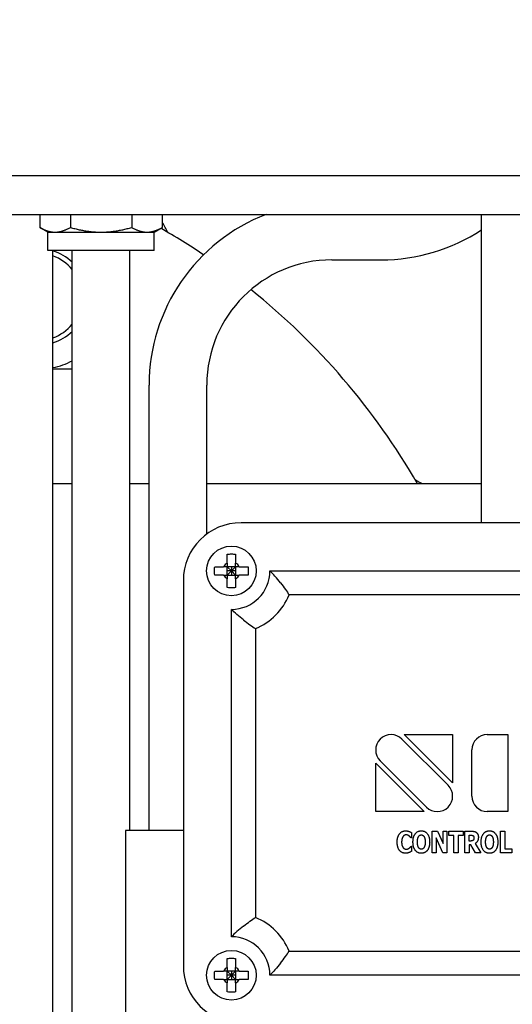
# Paper-space layout 'SHEET_1' of a CAD drawing. Header units: inches. Extents: x 4 to 540, y 12 to 340.
# Tile 10 of 116: x 65.96 to 69.17, y 127.82 to 134.22. Entities that reach past the tile are written whole.
import ezdxf

# ---------------------------------------------------------------- set-up
doc = ezdxf.new("R2010")
doc.units = ezdxf.units.IN
doc.header["$LTSCALE"] = 16
doc.header["$MEASUREMENT"] = 0
doc.layers.get('0').update_dxf_attribs({"lineweight": 25})

psp = doc.layouts.new('SHEET_1')

# ---------------------------------------------------------------- linework, layer by layer
for p, q in [((71.5156, 133.201), (61.2107, 133.201)), ((61.2107, 132.951), (71.6024, 132.951)), ((66.0944, 132.951), (66.0944, 132.8665)), ((66.2936, 132.951), (66.2936, 132.8665)), ((66.692, 132.951), (66.692, 132.8665)), ((66.8912, 132.951), (66.8912, 132.8665)), ((68.9652, 130.9489), (68.9652, 132.951)), ((66.1478, 132.8357), (66.0944, 132.8665)), ((66.8378, 132.8357), (66.8912, 132.8665)), ((66.1478, 132.8357), (66.194, 132.8357)), ((66.1478, 132.7157), (66.1478, 132.8357)), ((66.194, 132.8357), (66.4928, 132.8357)), ((66.4928, 132.8357), (66.7916, 132.8357)), ((66.7916, 132.8357), (66.8378, 132.8357)), ((66.8378, 132.7157), (66.8378, 132.8357)), ((66.8378, 132.7157), (66.1478, 132.7157)), ((66.1803, 115.3885), (66.1803, 132.7157)), ((66.3053, 115.3885), (66.3053, 132.7157)), ((66.6803, 128.951), (66.6803, 132.7157)), ((67.9928, 132.6556), (68.3124, 132.6556)), ((66.8053, 128.951), (66.8053, 131.8431)), ((67.1803, 130.8758), (67.1803, 131.8431)), ((66.3053, 131.201), (66.1803, 131.201)), ((66.8053, 131.201), (66.6803, 131.201)), ((68.9652, 131.201), (67.1803, 131.201)), ((70.9027, 130.9489), (67.4027, 130.9489)), ((67.3672, 130.6634), (67.3132, 130.6634)), ((67.3132, 130.6634), (67.3402, 130.6364)), ((67.3132, 130.6094), (67.3132, 130.6634)), ((67.3402, 130.6364), (67.3132, 130.6364)), ((67.3402, 130.6364), (67.3132, 130.6094)), ((67.3132, 130.6094), (67.3672, 130.6094)), ((67.3402, 130.6634), (67.3402, 130.6364)), ((67.3402, 130.6364), (67.3672, 130.6634)), ((67.3402, 130.6364), (67.3402, 130.6094)), ((67.3672, 130.6364), (67.3402, 130.6364)), ((67.3672, 130.6094), (67.3402, 130.6364)), ((67.3672, 130.6634), (67.3672, 130.6094)), ((67.5902, 130.6364), (70.7152, 130.6364)), ((67.0277, 130.5739), (67.0277, 128.0739)), ((70.5902, 130.4802), (67.7152, 130.4802)), ((67.3402, 128.2614), (67.3402, 130.3864)), ((67.4965, 130.2614), (67.4965, 128.3864)), ((68.4485, 129.5446), (68.7485, 129.2446)), ((68.4634, 129.5739), (68.7777, 129.5739)), ((68.7777, 129.2596), (68.4634, 129.5739)), ((68.7777, 129.5739), (68.7777, 129.2596)), ((69.0027, 129.5739), (69.1371, 129.5739)), ((69.1371, 129.5739), (69.1371, 129.0739)), ((68.9027, 129.1739), (68.9027, 129.4739)), ((68.2777, 129.0739), (68.2777, 129.3883)), ((68.2777, 129.3883), (68.5921, 129.0739)), ((68.607, 129.1032), (68.307, 129.4032)), ((68.5921, 129.0739), (68.2777, 129.0739)), ((69.1371, 129.0739), (69.0027, 129.0739)), ((66.6527, 128.951), (66.6527, 126.951)), ((67.0277, 128.951), (66.6527, 128.951)), ((68.6448, 128.806), (68.6448, 128.946)), ((68.6448, 128.946), (68.6793, 128.946)), ((68.6793, 128.946), (68.715, 128.8658)), ((68.715, 128.8658), (68.715, 128.946)), ((68.715, 128.946), (68.7407, 128.946)), ((68.7407, 128.946), (68.7407, 128.806)), ((68.7518, 128.9193), (68.7518, 128.946)), ((68.7518, 128.946), (68.846, 128.946)), ((68.846, 128.946), (68.846, 128.9193)), ((68.8575, 128.806), (68.8575, 128.946)), ((68.8575, 128.946), (68.9026, 128.946)), ((69.0877, 128.806), (69.0877, 128.946)), ((69.0877, 128.946), (69.1159, 128.946)), ((69.1159, 128.946), (69.1159, 128.8326)), ((68.5098, 128.9037), (68.507, 128.9037)), ((68.5098, 128.937), (68.5098, 128.9037)), ((68.7137, 128.806), (68.6705, 128.9036)), ((68.6705, 128.9036), (68.6705, 128.806)), ((68.7848, 128.9193), (68.7518, 128.9193)), ((68.7848, 128.806), (68.7848, 128.9193)), ((68.846, 128.9193), (68.813, 128.9193)), ((68.813, 128.9193), (68.813, 128.806)), ((68.8854, 128.8826), (68.8854, 128.9202)), ((68.8854, 128.9202), (68.8949, 128.9202)), ((68.8935, 128.8826), (68.8854, 128.8826)), ((68.5073, 128.8482), (68.5098, 128.8482)), ((68.5098, 128.8482), (68.5098, 128.8153)), ((68.8955, 128.8574), (68.8854, 128.8574)), ((68.8854, 128.8574), (68.8854, 128.806)), ((68.9267, 128.806), (68.8955, 128.8574)), ((68.9233, 128.8656), (68.961, 128.806)), ((69.1159, 128.8326), (69.1624, 128.8326)), ((69.1624, 128.8326), (69.1624, 128.806)), ((68.6705, 128.806), (68.6448, 128.806)), ((68.7407, 128.806), (68.7137, 128.806)), ((68.813, 128.806), (68.7848, 128.806)), ((68.8854, 128.806), (68.8575, 128.806)), ((68.961, 128.806), (68.9267, 128.806)), ((69.1624, 128.806), (69.0877, 128.806)), ((67.7152, 128.1677), (70.5902, 128.1677)), ((67.3672, 128.0384), (67.3132, 128.0384)), ((67.3132, 128.0384), (67.3402, 128.0114)), ((67.3132, 127.9844), (67.3132, 128.0384)), ((67.3402, 128.0114), (67.3132, 128.0114)), ((67.3402, 128.0114), (67.3132, 127.9844)), ((67.3132, 127.9844), (67.3672, 127.9844)), ((67.3402, 128.0384), (67.3402, 128.0114)), ((67.3402, 128.0114), (67.3672, 128.0384)), ((67.3402, 128.0114), (67.3402, 127.9844)), ((67.3672, 128.0114), (67.3402, 128.0114)), ((67.3672, 127.9844), (67.3402, 128.0114)), ((67.3672, 128.0384), (67.3672, 127.9844)), ((70.7152, 128.0114), (67.5902, 128.0114))]:
    psp.add_line(p, q)
for centre in [(67.3402, 130.6364), (67.3402, 128.0114)]:
    psp.add_circle(centre, 0.161)
for centre, radius, start, end in [((68.3182, 131.951), 4.567, 0, 90), ((68.3182, 131.951), 3.433, 0, 90), ((67.9928, 131.8431), 1.1875, 111.09763, 180), ((64.6527, 128.951), 4.5, 56.15688, 60.31986), ((66.0878, 132.4156), 0.9375, 26.52537, 31.02934), ((68.3124, 133.8431), 1.1875, 270, 303.35294), ((66.0878, 132.4156), 0.3125, 45.89936, 72.78646), ((66.0878, 132.4156), 0.2812, 39.35377, 70.80311), ((67.9928, 131.8431), 0.8125, 90, 180), ((64.6527, 128.951), 4.5, 30, 51.29053), ((66.0878, 132.4156), 0.2813, 289.19689, 320.64623), ((66.0878, 132.4156), 0.3125, 287.21354, 314.10064), ((66.0878, 132.4156), 0.4688, 281.37848, 297.64211), ((68.1173, 130.3861), 0.9375, 60.37349, 63.47463), ((67.4027, 130.5739), 0.375, 90, 180), ((67.3402, 130.6364), 0.0574, 118.05918, 151.94082), ((67.3402, 130.6364), 0.0574, 28.05918, 61.94082), ((67.3402, 130.6364), 0.0574, 208.05918, 241.94082), ((67.3402, 130.6364), 0.25, 270, 0), ((67.3402, 130.6364), 0.0574, 298.05918, 331.94082), ((67.3402, 130.6364), 0.4062, 292.61986, 337.38014), ((68.3777, 129.4739), 0.1, 45, 225), ((69.0027, 129.4739), 0.1, 90, 180), ((68.6777, 129.1739), 0.1, 225, 45), ((69.0027, 129.1739), 0.1, 180, 270), ((67.3402, 128.0114), 0.4063, 22.61986, 67.38014), ((67.3402, 128.0114), 0.25, 0, 90), ((67.4027, 128.0739), 0.375, 180, 270), ((67.3402, 128.0114), 0.0574, 118.05918, 151.94082), ((67.3402, 128.0114), 0.0574, 28.05918, 61.94082), ((67.3402, 128.0114), 0.0574, 208.05918, 241.94082), ((67.3402, 128.0114), 0.0574, 298.05918, 331.94082)]:
    psp.add_arc(centre, radius, start, end)
for points, weights in [([(66.0944, 132.8665), (66.1478, 132.8357), (66.194, 132.8357)], [1, 1.0379548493, 1]), ([(66.194, 132.8357), (66.2402, 132.8357), (66.2936, 132.8665)], [1, 1.0379548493, 1]), ([(66.2936, 132.8665), (66.4003, 132.8357), (66.4928, 132.8357)], [1, 1.0379548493, 1]), ([(66.4928, 132.8357), (66.5852, 132.8357), (66.692, 132.8665)], [1, 1.0379548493, 1]), ([(66.692, 132.8665), (66.7453, 132.8357), (66.7916, 132.8357)], [1, 1.0379548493, 1]), ([(66.7916, 132.8357), (66.8378, 132.8357), (66.8912, 132.8665)], [1, 1.0379548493, 1]), ([(66.3053, 131.9468), (66.2403, 131.9468), (66.1803, 131.9468)], [1.10022757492, 1.08596602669, 1.05495733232]), ([(67.3132, 130.6871), (67.3132, 130.6729), (67.3132, 130.6634)], [1, 1.17442042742, 1.29480091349]), ([(67.3672, 130.6634), (67.3672, 130.6729), (67.3672, 130.6871)], [1.29480091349, 1.17442042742, 1]), ([(67.3132, 130.6634), (67.3038, 130.6634), (67.2896, 130.6634)], [1.29480091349, 1.17442042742, 1]), ([(67.2896, 130.6094), (67.3038, 130.6094), (67.3132, 130.6094)], [1, 1.17442042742, 1.29480091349]), ([(67.3132, 130.6094), (67.3132, 130.6), (67.3132, 130.5858)], [1.29480091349, 1.17442042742, 1]), ([(67.3909, 130.6634), (67.3767, 130.6634), (67.3672, 130.6634)], [1, 1.17442042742, 1.29480091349]), ([(67.3672, 130.6094), (67.3767, 130.6094), (67.3909, 130.6094)], [1.29480091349, 1.17442042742, 1]), ([(67.3672, 130.5858), (67.3672, 130.6), (67.3672, 130.6094)], [1, 1.17442042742, 1.29480091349]), ([(67.3132, 128.0621), (67.3132, 128.0479), (67.3132, 128.0384)], [1, 1.17442042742, 1.29480091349]), ([(67.3672, 128.0384), (67.3672, 128.0479), (67.3672, 128.0621)], [1.29480091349, 1.17442042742, 1]), ([(67.3132, 128.0384), (67.3038, 128.0384), (67.2896, 128.0384)], [1.29480091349, 1.17442042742, 1]), ([(67.2896, 127.9844), (67.3038, 127.9844), (67.3132, 127.9844)], [1, 1.17442042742, 1.29480091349]), ([(67.3132, 127.9844), (67.3132, 127.975), (67.3132, 127.9608)], [1.29480091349, 1.17442042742, 1]), ([(67.3909, 128.0384), (67.3767, 128.0384), (67.3672, 128.0384)], [1, 1.17442042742, 1.29480091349]), ([(67.3672, 127.9844), (67.3767, 127.9844), (67.3909, 127.9844)], [1.29480091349, 1.17442042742, 1]), ([(67.3672, 127.9608), (67.3672, 127.975), (67.3672, 127.9844)], [1, 1.17442042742, 1.29480091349])]:
    psp.add_rational_spline(points, weights, degree=2)
for points, knots in [([(67.3132, 130.7452), (67.3225, 130.7459), (67.3316, 130.7462), (67.3402, 130.7462), (67.3489, 130.7462), (67.358, 130.7459), (67.3672, 130.7452)], [-0.0659889, -0.0659889, -0.0659889, -0.0659889, 0, 0, 0, 0.0659889, 0.0659889, 0.0659889, 0.0659889]), ([(67.3132, 130.6871), (67.3132, 130.6978), (67.3132, 130.7095), (67.3132, 130.7293), (67.3132, 130.7375), (67.3132, 130.7452)], [0.1209363, 0.1209363, 0.1209363, 0.1209363, 0.2025367, 0.2025367, 0.2617504, 0.2617504, 0.2617504, 0.2617504]), ([(67.3672, 130.7452), (67.3672, 130.7375), (67.3672, 130.7293), (67.3672, 130.7095), (67.3672, 130.6978), (67.3672, 130.6871)], [-0.2617504, -0.2617504, -0.2617504, -0.2617504, -0.2025367, -0.2025367, -0.1209363, -0.1209363, -0.1209363, -0.1209363]), ([(67.2315, 130.6094), (67.2308, 130.6187), (67.2305, 130.6278), (67.2305, 130.6364), (67.2305, 130.6451), (67.2308, 130.6542), (67.2315, 130.6634)], [-0.0659889, -0.0659889, -0.0659889, -0.0659889, 0, 0, 0, 0.0659889, 0.0659889, 0.0659889, 0.0659889]), ([(67.2315, 130.6634), (67.2392, 130.6634), (67.2474, 130.6634), (67.2672, 130.6634), (67.2789, 130.6634), (67.2896, 130.6634)], [-0.2617504, -0.2617504, -0.2617504, -0.2617504, -0.2025367, -0.2025367, -0.1209363, -0.1209363, -0.1209363, -0.1209363]), ([(67.2896, 130.6094), (67.2789, 130.6094), (67.2672, 130.6094), (67.2474, 130.6094), (67.2392, 130.6094), (67.2315, 130.6094)], [0.1209363, 0.1209363, 0.1209363, 0.1209363, 0.2025367, 0.2025367, 0.2617504, 0.2617504, 0.2617504, 0.2617504]), ([(67.3909, 130.6634), (67.4016, 130.6634), (67.4133, 130.6634), (67.4331, 130.6634), (67.4413, 130.6634), (67.449, 130.6634)], [0.1209363, 0.1209363, 0.1209363, 0.1209363, 0.2025367, 0.2025367, 0.2617504, 0.2617504, 0.2617504, 0.2617504]), ([(67.449, 130.6094), (67.4413, 130.6094), (67.4331, 130.6094), (67.4133, 130.6094), (67.4016, 130.6094), (67.3909, 130.6094)], [-0.2617504, -0.2617504, -0.2617504, -0.2617504, -0.2025367, -0.2025367, -0.1209363, -0.1209363, -0.1209363, -0.1209363]), ([(67.449, 130.6634), (67.4497, 130.6542), (67.45, 130.6451), (67.45, 130.6364), (67.45, 130.6278), (67.4497, 130.6187), (67.449, 130.6094)], [-0.0659889, -0.0659889, -0.0659889, -0.0659889, 0, 0, 0, 0.0659889, 0.0659889, 0.0659889, 0.0659889]), ([(67.6589, 130.5583), (67.6589, 130.5584), (67.6588, 130.5585), (67.6471, 130.5734), (67.6351, 130.5879), (67.6119, 130.6141), (67.6006, 130.6261), (67.5902, 130.6364)], [-0.0007864, -0.0007864, -0.0007864, -0.0007864, 0, 0, 0.1434215, 0.1434215, 0.2789579, 0.2789579, 0.2789579, 0.2789579]), ([(67.3132, 130.5277), (67.3132, 130.5354), (67.3132, 130.5436), (67.3132, 130.5634), (67.3132, 130.5751), (67.3132, 130.5858)], [-0.2617504, -0.2617504, -0.2617504, -0.2617504, -0.2025367, -0.2025367, -0.1209363, -0.1209363, -0.1209363, -0.1209363]), ([(67.3672, 130.5858), (67.3672, 130.5751), (67.3672, 130.5634), (67.3672, 130.5436), (67.3672, 130.5354), (67.3672, 130.5277)], [0.1209363, 0.1209363, 0.1209363, 0.1209363, 0.2025367, 0.2025367, 0.2617504, 0.2617504, 0.2617504, 0.2617504]), ([(67.6589, 130.5583), (67.659, 130.5582), (67.6591, 130.5582), (67.6701, 130.544), (67.6808, 130.5297), (67.6997, 130.5032), (67.7081, 130.4909), (67.7152, 130.4802)], [-0.0007866, -0.0007866, -0.0007866, -0.0007866, 0, 0, 0.1358316, 0.1358316, 0.2620571, 0.2620571, 0.2620571, 0.2620571]), ([(67.3672, 130.5277), (67.358, 130.527), (67.3489, 130.5267), (67.3402, 130.5267), (67.3316, 130.5267), (67.3225, 130.527), (67.3132, 130.5277)], [-0.0659889, -0.0659889, -0.0659889, -0.0659889, 0, 0, 0, 0.0659889, 0.0659889, 0.0659889, 0.0659889]), ([(67.4184, 130.3177), (67.4183, 130.3178), (67.4182, 130.3179), (67.4033, 130.3296), (67.3888, 130.3416), (67.3626, 130.3648), (67.3506, 130.3761), (67.3402, 130.3864)], [-0.2785068, -0.2785068, -0.2785068, -0.2785068, -0.2777239, -0.2777239, -0.1349369, -0.1349369, 0, 0, 0, 0]), ([(67.4184, 130.3177), (67.4184, 130.3177), (67.4185, 130.3176), (67.4326, 130.3066), (67.4469, 130.2959), (67.4735, 130.277), (67.4857, 130.2686), (67.4965, 130.2614)], [-0.2616184, -0.2616184, -0.2616184, -0.2616184, -0.2608354, -0.2608354, -0.125637, -0.125637, 0, 0, 0, 0]), ([(67.4184, 128.3301), (67.4184, 128.3302), (67.4185, 128.3303), (67.4326, 128.3413), (67.4469, 128.352), (67.4735, 128.3709), (67.4857, 128.3793), (67.4965, 128.3864)], [-0.0007866, -0.0007866, -0.0007866, -0.0007866, 0, 0, 0.1358315, 0.1358315, 0.2620571, 0.2620571, 0.2620571, 0.2620571]), ([(67.4184, 128.3301), (67.4183, 128.3301), (67.4182, 128.33), (67.4033, 128.3183), (67.3888, 128.3062), (67.3626, 128.2831), (67.3506, 128.2718), (67.3402, 128.2614)], [-0.0007864, -0.0007864, -0.0007864, -0.0007864, 0, 0, 0.1434214, 0.1434214, 0.2789579, 0.2789579, 0.2789579, 0.2789579]), ([(67.3132, 128.1202), (67.3225, 128.1209), (67.3316, 128.1212), (67.3402, 128.1212), (67.3489, 128.1212), (67.358, 128.1209), (67.3672, 128.1202)], [-0.0659889, -0.0659889, -0.0659889, -0.0659889, 0, 0, 0, 0.0659889, 0.0659889, 0.0659889, 0.0659889]), ([(67.3132, 128.0621), (67.3132, 128.0728), (67.3132, 128.0845), (67.3132, 128.1043), (67.3132, 128.1125), (67.3132, 128.1202)], [0.1209363, 0.1209363, 0.1209363, 0.1209363, 0.2025367, 0.2025367, 0.2617504, 0.2617504, 0.2617504, 0.2617504]), ([(67.3672, 128.1202), (67.3672, 128.1125), (67.3672, 128.1043), (67.3672, 128.0845), (67.3672, 128.0728), (67.3672, 128.0621)], [-0.2617504, -0.2617504, -0.2617504, -0.2617504, -0.2025367, -0.2025367, -0.1209363, -0.1209363, -0.1209363, -0.1209363]), ([(67.6589, 128.0896), (67.659, 128.0896), (67.6591, 128.0897), (67.6701, 128.1038), (67.6808, 128.1181), (67.6997, 128.1447), (67.7081, 128.1569), (67.7152, 128.1677)], [-0.2616184, -0.2616184, -0.2616184, -0.2616184, -0.2608354, -0.2608354, -0.125637, -0.125637, 0, 0, 0, 0]), ([(67.6589, 128.0896), (67.6589, 128.0895), (67.6588, 128.0894), (67.6471, 128.0745), (67.6351, 128.06), (67.6119, 128.0338), (67.6006, 128.0218), (67.5902, 128.0114)], [-0.2785068, -0.2785068, -0.2785068, -0.2785068, -0.2777239, -0.2777239, -0.1349369, -0.1349369, 0, 0, 0, 0]), ([(67.2315, 127.9844), (67.2308, 127.9937), (67.2305, 128.0028), (67.2305, 128.0114), (67.2305, 128.0201), (67.2308, 128.0292), (67.2315, 128.0384)], [-0.0659889, -0.0659889, -0.0659889, -0.0659889, 0, 0, 0, 0.0659889, 0.0659889, 0.0659889, 0.0659889]), ([(67.2315, 128.0384), (67.2392, 128.0384), (67.2474, 128.0384), (67.2672, 128.0384), (67.2789, 128.0384), (67.2896, 128.0384)], [-0.2617504, -0.2617504, -0.2617504, -0.2617504, -0.2025367, -0.2025367, -0.1209363, -0.1209363, -0.1209363, -0.1209363]), ([(67.2896, 127.9844), (67.2789, 127.9844), (67.2672, 127.9844), (67.2474, 127.9844), (67.2392, 127.9844), (67.2315, 127.9844)], [0.1209363, 0.1209363, 0.1209363, 0.1209363, 0.2025367, 0.2025367, 0.2617504, 0.2617504, 0.2617504, 0.2617504]), ([(67.3909, 128.0384), (67.4016, 128.0384), (67.4133, 128.0384), (67.4331, 128.0384), (67.4413, 128.0384), (67.449, 128.0384)], [0.1209363, 0.1209363, 0.1209363, 0.1209363, 0.2025367, 0.2025367, 0.2617504, 0.2617504, 0.2617504, 0.2617504]), ([(67.449, 127.9844), (67.4413, 127.9844), (67.4331, 127.9844), (67.4133, 127.9844), (67.4016, 127.9844), (67.3909, 127.9844)], [-0.2617504, -0.2617504, -0.2617504, -0.2617504, -0.2025367, -0.2025367, -0.1209363, -0.1209363, -0.1209363, -0.1209363]), ([(67.449, 128.0384), (67.4497, 128.0292), (67.45, 128.0201), (67.45, 128.0114), (67.45, 128.0028), (67.4497, 127.9937), (67.449, 127.9844)], [-0.0659889, -0.0659889, -0.0659889, -0.0659889, 0, 0, 0, 0.0659889, 0.0659889, 0.0659889, 0.0659889]), ([(67.3132, 127.9027), (67.3132, 127.9104), (67.3132, 127.9186), (67.3132, 127.9384), (67.3132, 127.9501), (67.3132, 127.9608)], [-0.2617504, -0.2617504, -0.2617504, -0.2617504, -0.2025367, -0.2025367, -0.1209363, -0.1209363, -0.1209363, -0.1209363]), ([(67.3672, 127.9608), (67.3672, 127.9501), (67.3672, 127.9384), (67.3672, 127.9186), (67.3672, 127.9104), (67.3672, 127.9027)], [0.1209363, 0.1209363, 0.1209363, 0.1209363, 0.2025367, 0.2025367, 0.2617504, 0.2617504, 0.2617504, 0.2617504]), ([(67.3672, 127.9027), (67.358, 127.902), (67.3489, 127.9017), (67.3402, 127.9017), (67.3316, 127.9017), (67.3225, 127.902), (67.3132, 127.9027)], [-0.0659889, -0.0659889, -0.0659889, -0.0659889, 0, 0, 0, 0.0659889, 0.0659889, 0.0659889, 0.0659889])]:
    psp.add_open_spline(points, degree=3, knots=knots)
for points in [[(68.4171, 128.8759), (68.4171, 128.9091), (68.4468, 128.9487), (68.4719, 128.9487)], [(68.4719, 128.9487), (68.4786, 128.9487), (68.4893, 128.9468), (68.4942, 128.9452)], [(68.4942, 128.9452), (68.498, 128.9437), (68.5071, 128.9388), (68.5098, 128.937)], [(68.5198, 128.876), (68.5198, 128.9097), (68.5486, 128.9489), (68.574, 128.9489)], [(68.574, 128.9489), (68.5992, 128.9489), (68.6283, 128.9099), (68.6283, 128.876)], [(68.9026, 128.946), (68.9119, 128.946), (68.9257, 128.943), (68.9316, 128.9385)], [(68.9627, 128.876), (68.9627, 128.9097), (68.9915, 128.9489), (69.0169, 128.9489)], [(69.0169, 128.9489), (69.0421, 128.9489), (69.0712, 128.9099), (69.0712, 128.876)], [(68.4719, 128.8033), (68.4467, 128.8033), (68.4171, 128.8414), (68.4171, 128.8759)], [(68.4557, 128.9117), (68.4515, 128.9064), (68.4462, 128.8881), (68.4462, 128.8758)], [(68.4462, 128.8758), (68.4462, 128.8627), (68.4517, 128.8449), (68.4563, 128.8395)], [(68.4765, 128.9225), (68.4704, 128.9225), (68.4602, 128.9177), (68.4557, 128.9117)], [(68.4948, 128.9152), (68.491, 128.9183), (68.4816, 128.9225), (68.4765, 128.9225)], [(68.507, 128.9037), (68.5049, 128.9059), (68.4988, 128.9123), (68.4948, 128.9152)], [(68.574, 128.803), (68.5486, 128.803), (68.5198, 128.8424), (68.5198, 128.876)], [(68.5488, 128.876), (68.5488, 128.8885), (68.5531, 128.9065), (68.5565, 128.912)], [(68.5564, 128.8403), (68.5529, 128.846), (68.5488, 128.8631), (68.5488, 128.876)], [(68.5565, 128.912), (68.5605, 128.9179), (68.5689, 128.9225), (68.574, 128.9225)], [(68.574, 128.9225), (68.5789, 128.9225), (68.588, 128.9175), (68.5916, 128.9117)], [(68.6283, 128.876), (68.6283, 128.842), (68.5992, 128.803), (68.574, 128.803)], [(68.5916, 128.9117), (68.5951, 128.9062), (68.5992, 128.8886), (68.5992, 128.876)], [(68.5992, 128.876), (68.5992, 128.8628), (68.5953, 128.8466), (68.5917, 128.8405)], [(68.9105, 128.8872), (68.9077, 128.8844), (68.8994, 128.8826), (68.8935, 128.8826)], [(68.8949, 128.9202), (68.8997, 128.9202), (68.9062, 128.9194), (68.9088, 128.9181)], [(68.9088, 128.9181), (68.9126, 128.916), (68.9159, 128.9084), (68.9159, 128.9031)], [(68.9159, 128.9031), (68.9159, 128.8972), (68.9132, 128.8899), (68.9105, 128.8872)], [(68.9447, 128.9075), (68.9447, 128.8915), (68.9331, 128.8715), (68.9233, 128.8656)], [(68.9316, 128.9385), (68.9376, 128.9337), (68.9447, 128.9189), (68.9447, 128.9075)], [(69.0169, 128.803), (68.9915, 128.803), (68.9627, 128.8424), (68.9627, 128.876)], [(68.9918, 128.876), (68.9918, 128.8885), (68.9961, 128.9065), (68.9995, 128.912)], [(68.9994, 128.8403), (68.9958, 128.846), (68.9918, 128.8631), (68.9918, 128.876)], [(68.9995, 128.912), (69.0034, 128.9179), (69.0118, 128.9225), (69.0169, 128.9225)], [(69.0169, 128.9225), (69.0218, 128.9225), (69.0309, 128.9175), (69.0345, 128.9117)], [(69.0712, 128.876), (69.0712, 128.842), (69.0421, 128.803), (69.0169, 128.803)], [(69.0345, 128.9117), (69.038, 128.9062), (69.0421, 128.8886), (69.0421, 128.876)], [(69.0421, 128.876), (69.0421, 128.8628), (69.0383, 128.8466), (69.0346, 128.8405)], [(68.4563, 128.8395), (68.4606, 128.8341), (68.4713, 128.8295), (68.4767, 128.8295)], [(68.4767, 128.8295), (68.4822, 128.8295), (68.4922, 128.8341), (68.4957, 128.837)], [(68.5098, 128.8153), (68.5067, 128.8135), (68.4986, 128.8089), (68.4944, 128.8073)], [(68.4957, 128.837), (68.4995, 128.8398), (68.5052, 128.8458), (68.5073, 128.8482)], [(68.574, 128.8295), (68.5691, 128.8295), (68.5601, 128.8345), (68.5564, 128.8403)], [(68.5917, 128.8405), (68.5883, 128.8348), (68.579, 128.8295), (68.574, 128.8295)], [(69.0169, 128.8295), (69.0121, 128.8295), (69.003, 128.8345), (68.9994, 128.8403)], [(69.0346, 128.8405), (69.0312, 128.8348), (69.0219, 128.8295), (69.0169, 128.8295)], [(68.4944, 128.8073), (68.489, 128.8053), (68.48, 128.8033), (68.4719, 128.8033)]]:
    psp.add_open_spline(points, degree=2)

doc.saveas('drawing.dxf')
